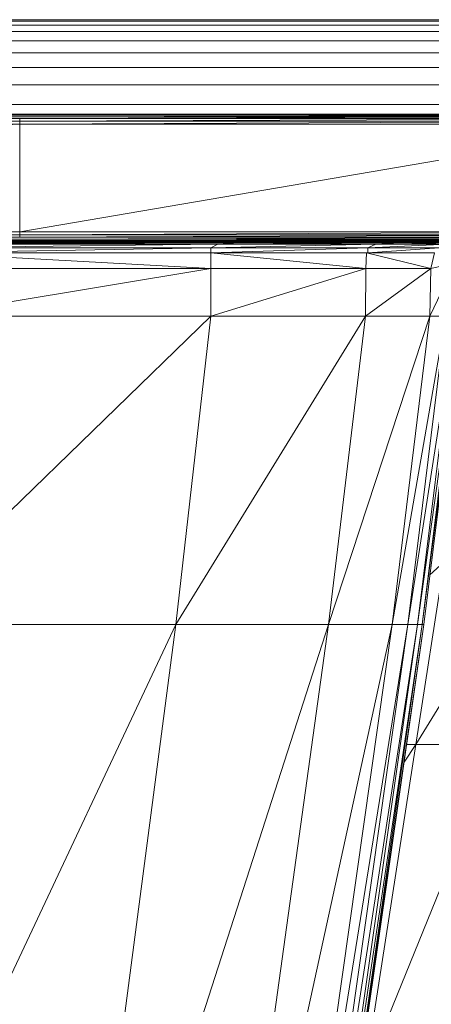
# Model space of a CAD drawing. Extents: x 180 to 9540, y 54 to 2910.
# Tile 52 of 82: x 7168 to 7188, y 975 to 1025. Entities that reach past the tile are written whole.
import ezdxf
from ezdxf.xclip import XClip

# ---------------------------------------------------------------- set-up
doc = ezdxf.new("R2010")
doc.units = 0
doc.header["$MEASUREMENT"] = 0
doc.header["$XCLIPFRAME"] = 0
doc.layers.add('320-W Umeblowanie U_floe', color=7, linetype='Continuous')
doc.layers.add('820-G Rysunki Obrazki', color=7, linetype='Continuous')

# ---------------------------------------------------------------- blocks, each defined once
blk = doc.blocks.new('Rysunek_2_2', base_point=(4248.051, 809.799))
at = {"color": 150, "linetype": 'Continuous', "lineweight": 13, "ltscale": 0.5}
for p, q in [((7039.719, 1020.052), (7167.537, 1020.038)), ((7167.537, 1020.038), (7039.719, 1020.038)), ((7039.719, 1020.038), (7167.537, 1019.996)), ((7167.537, 1019.996), (7039.719, 1019.996)), ((7167.537, 1019.996), (7039.719, 1019.927)), ((7039.719, 1019.996), (7167.537, 1019.927)), ((7167.537, 1019.927), (7039.719, 1019.83)), ((7039.719, 1019.927), (7167.537, 1019.83)), ((7039.719, 1019.83), (7167.537, 1019.705)), ((7198.708, 1020.052), (7167.537, 1020.038)), ((7198.861, 1020.038), (7167.537, 1020.038)), ((7198.861, 1020.038), (7167.537, 1019.996)), ((7198.986, 1019.996), (7167.537, 1019.996)), ((7167.537, 1019.996), (7167.537, 1019.996)), ((7198.986, 1019.996), (7167.537, 1019.927)), ((7199.083, 1019.927), (7167.537, 1019.927)), ((7167.537, 1019.927), (7167.537, 1019.927)), ((7199.083, 1019.927), (7167.537, 1019.83)), ((7199.153, 1019.83), (7167.537, 1019.83)), ((7167.537, 1019.705), (7167.537, 1019.83)), ((7199.153, 1019.83), (7167.537, 1019.705)), ((7182.438, 1020.052), (7202.168, 1020.052)), ((7167.537, 1019.705), (7039.719, 1019.705)), ((7039.719, 1019.705), (7167.537, 1019.552)), ((7039.719, 1019.552), (7167.537, 1019.552)), ((7167.537, 1019.552), (7039.719, 1014.147)), ((7199.194, 1019.705), (7167.537, 1019.705)), ((7167.537, 1019.552), (7167.537, 1019.705)), ((7199.194, 1019.705), (7167.537, 1019.552)), ((7167.537, 1014.147), (7167.537, 1019.552)), ((7167.537, 1019.552), (7199.208, 1019.552)), ((7199.208, 1019.552), (7167.537, 1014.147)), ((7167.537, 1014.147), (7039.719, 1013.994)), ((7167.537, 1014.147), (7039.719, 1014.147)), ((7167.537, 1013.994), (7039.719, 1013.869)), ((7167.537, 1013.994), (7039.719, 1013.994)), ((7167.537, 1013.869), (7039.719, 1013.869)), ((7167.537, 1013.994), (7167.537, 1014.147)), ((7199.208, 1014.147), (7167.537, 1014.147)), ((7199.208, 1014.147), (7167.537, 1013.994)), ((7167.537, 1013.869), (7167.537, 1013.994)), ((7199.194, 1013.994), (7167.537, 1013.869)), ((7199.194, 1013.994), (7167.537, 1013.994)), ((7199.153, 1013.869), (7167.537, 1013.772)), ((7199.153, 1013.869), (7167.537, 1013.869)), ((7167.537, 1013.772), (7039.719, 1013.772)), ((7167.537, 1013.702), (7039.719, 1013.702)), ((7167.537, 1013.66), (7039.719, 1013.66)), ((7177.496, 1013.525), (7162.758, 1013.339)), ((7162.758, 1013.339), (7177.145, 1013.339)), ((7177.145, 1013.339), (7162.758, 1013.089)), ((7163.055, 1013.525), (7177.496, 1013.525)), ((7163.946, 1013.586), (7178.55, 1013.586)), ((7163.946, 1013.586), (7177.496, 1013.525)), ((7199.083, 1013.772), (7167.537, 1013.702)), ((7199.083, 1013.772), (7167.537, 1013.772)), ((7198.986, 1013.702), (7167.537, 1013.66)), ((7198.986, 1013.702), (7167.537, 1013.702)), ((7198.861, 1013.66), (7167.537, 1013.647)), ((7198.861, 1013.66), (7167.537, 1013.66)), ((7187.266, 1013.647), (7167.537, 1013.647)), ((7185.422, 1013.525), (7177.145, 1013.339)), ((7177.496, 1013.525), (7177.145, 1013.339)), ((7177.145, 1013.339), (7185.025, 1013.339)), ((7177.145, 1013.089), (7177.145, 1013.339)), ((7177.146, 1013.089), (7185.025, 1013.339)), ((7178.55, 1013.586), (7177.496, 1013.525)), ((7177.496, 1013.525), (7185.422, 1013.525)), ((7185.422, 1013.525), (7178.55, 1013.586)), ((7186.614, 1013.586), (7178.55, 1013.586)), ((7185.025, 1013.339), (7185.422, 1013.525)), ((7189.055, 1013.525), (7185.025, 1013.339)), ((7185.025, 1013.089), (7185.025, 1013.339)), ((7185.025, 1013.339), (7188.616, 1013.339)), ((7185.025, 1013.089), (7188.616, 1013.339)), ((7185.422, 1013.525), (7186.614, 1013.586)), ((7185.422, 1013.525), (7189.055, 1013.525)), ((7186.614, 1013.586), (7190.372, 1013.586)), ((7186.614, 1013.586), (7189.055, 1013.525)), ((7162.758, 1013.089), (7177.145, 1013.089)), ((7162.758, 1013.089), (7177.145, 1012.295)), ((7177.145, 1012.295), (7177.145, 1013.089)), ((7184.92, 1012.295), (7177.145, 1013.089)), ((7184.965, 1013.089), (7177.145, 1013.089)), ((7184.92, 1012.295), (7184.965, 1013.089)), ((7184.965, 1013.089), (7188.378, 1013.089)), ((7184.965, 1013.089), (7188.199, 1012.295)), ((7188.378, 1013.089), (7188.199, 1012.295)), ((7189.414, 1012.581), (7188.14, 1009.916)), ((7188.199, 1012.295), (7189.414, 1012.581)), ((7177.145, 1012.295), (7162.758, 1009.916)), ((7162.758, 1012.295), (7177.145, 1012.295)), ((7184.92, 1012.295), (7177.145, 1009.916)), ((7177.145, 1012.295), (7177.145, 1009.916)), ((7177.145, 1012.295), (7184.92, 1012.295)), ((7184.906, 1009.916), (7184.92, 1012.295)), ((7188.199, 1012.295), (7184.906, 1009.916)), ((7184.92, 1012.295), (7188.199, 1012.295)), ((7188.199, 1012.295), (7188.14, 1009.916)), ((7161.185, 994.416), (7177.145, 1009.916)), ((7162.758, 1009.916), (7177.145, 1009.916)), ((7177.145, 1009.916), (7175.388, 994.416)), ((7175.388, 994.416), (7184.906, 1009.916)), ((7177.145, 1009.916), (7184.906, 1009.916)), ((7183.049, 994.416), (7184.906, 1009.916)), ((7183.049, 994.416), (7188.14, 1009.916)), ((7184.906, 1009.916), (7188.14, 1009.916)), ((7186.242, 994.416), (7188.14, 1009.916)), ((7186.242, 994.416), (7188.949, 1009.916)), ((7187.04, 994.416), (7188.949, 1009.916)), ((7187.04, 994.416), (7189.435, 1009.916)), ((7187.52, 994.416), (7189.435, 1009.916)), ((7187.52, 994.416), (7189.677, 1009.916)), ((7187.76, 994.416), (7189.677, 1009.916)), ((7187.76, 994.416), (7189.758, 1009.916)), ((7188.14, 1009.916), (7188.949, 1009.916)), ((7187.839, 994.416), (7188.794, 1002.123)), ((7193.064, 997.579), (7187.429, 988.391)), ((7188.861, 997.576), (7187.429, 988.391)), ((7188.861, 997.576), (7188.148, 996.91)), ((7175.388, 994.416), (7156.464, 954.26)), ((7175.388, 994.416), (7161.185, 994.416)), ((7183.049, 994.416), (7170.115, 954.26)), ((7175.388, 994.416), (7170.115, 954.26)), ((7175.388, 994.416), (7183.049, 994.416)), ((7177.478, 954.26), (7183.049, 994.416)), ((7186.242, 994.416), (7177.478, 954.26)), ((7187.04, 994.416), (7180.547, 954.26)), ((7186.242, 994.416), (7180.547, 954.26)), ((7181.315, 954.26), (7187.04, 994.416)), ((7187.52, 994.416), (7181.315, 954.26)), ((7187.76, 994.416), (7181.776, 954.26)), ((7187.52, 994.416), (7181.776, 954.26)), ((7182.006, 954.26), (7187.76, 994.416)), ((7187.839, 994.416), (7182.006, 954.26)), ((7183.049, 994.416), (7186.242, 994.416)), ((7186.242, 994.416), (7187.04, 994.416)), ((7187.04, 994.416), (7187.52, 994.416)), ((7187.52, 994.416), (7187.76, 994.416)), ((7187.76, 994.416), (7187.839, 994.416)), ((7184.875, 971.811), (7191.597, 988.393)), ((7187.429, 988.391), (7184.875, 971.811)), ((7186.848, 987.5), (7187.429, 988.391)), ((7187.429, 988.391), (7186.976, 988.391)), ((7187.429, 988.391), (7191.597, 988.393))]:
    blk.add_line(p, q, dxfattribs=at)
at = {"color": 150, "linetype": 'Continuous', "lineweight": 13, "ltscale": 0.5, "flags": 128}
for points in [[(7039.719, 1020.052), (7112.537, 1020.052), (7167.537, 1020.052), (7182.438, 1020.052), (7202.168, 1020.052), (7202.321, 1020.038), (7202.446, 1019.996), (7202.543, 1019.927), (7202.612, 1019.83), (7202.654, 1019.705), (7202.668, 1019.552), (7202.668, 1017.226), (7202.668, 1014.147), (7202.654, 1013.994), (7202.612, 1013.869), (7202.543, 1013.772), (7202.446, 1013.702), (7202.321, 1013.66), (7202.168, 1013.647), (7187.266, 1013.647), (7167.537, 1013.647), (7112.537, 1013.647), (7039.719, 1013.647)], [(7173.941, 898.591), (7175.082, 906.39), (7176.209, 914.101), (7179.13, 934.068), (7182.083, 954.26), (7184.945, 974.225), (7187.839, 994.416), (7188.793, 1002.123), (7189.758, 1009.916), (7189.995, 1011.099), (7190.234, 1012.296)]]:
    blk.add_lwpolyline(points, dxfattribs=at)
at = {"layer": '320-W Umeblowanie U_floe', "color": 150, "linetype": 'Continuous', "lineweight": 13, "ltscale": 0.5}
for p, q in [((7534.631, 1024.799), (6649.631, 1024.799)), ((6649.631, 1024.732), (7534.631, 1024.732)), ((6649.631, 1024.532), (7534.631, 1024.532)), ((6649.631, 1024.199), (7534.631, 1024.199)), ((6649.631, 1023.732), (7534.631, 1023.732)), ((6649.631, 1023.132), (7534.631, 1023.132)), ((6649.631, 1022.399), (7534.631, 1022.399)), ((6649.631, 1021.532), (7534.631, 1021.532)), ((6649.631, 1020.532), (7534.631, 1020.532))]:
    blk.add_line(p, q, dxfattribs=at)

msp = doc.modelspace()

# ---------------------------------------------------------------- block references
at = {"layer": '820-G Rysunki Obrazki', "color": 7, "linetype": 'Continuous', "lineweight": 13, "ltscale": 0.1}
ref = msp.add_blockref('Rysunek_2_2', (4248.051, 809.799), dxfattribs=at)
XClip(ref).set_block_clipping_path([(4133.6196216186, 305.1003815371), (8557.1514411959, 2650.020916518)])

doc.saveas('drawing.dxf')
